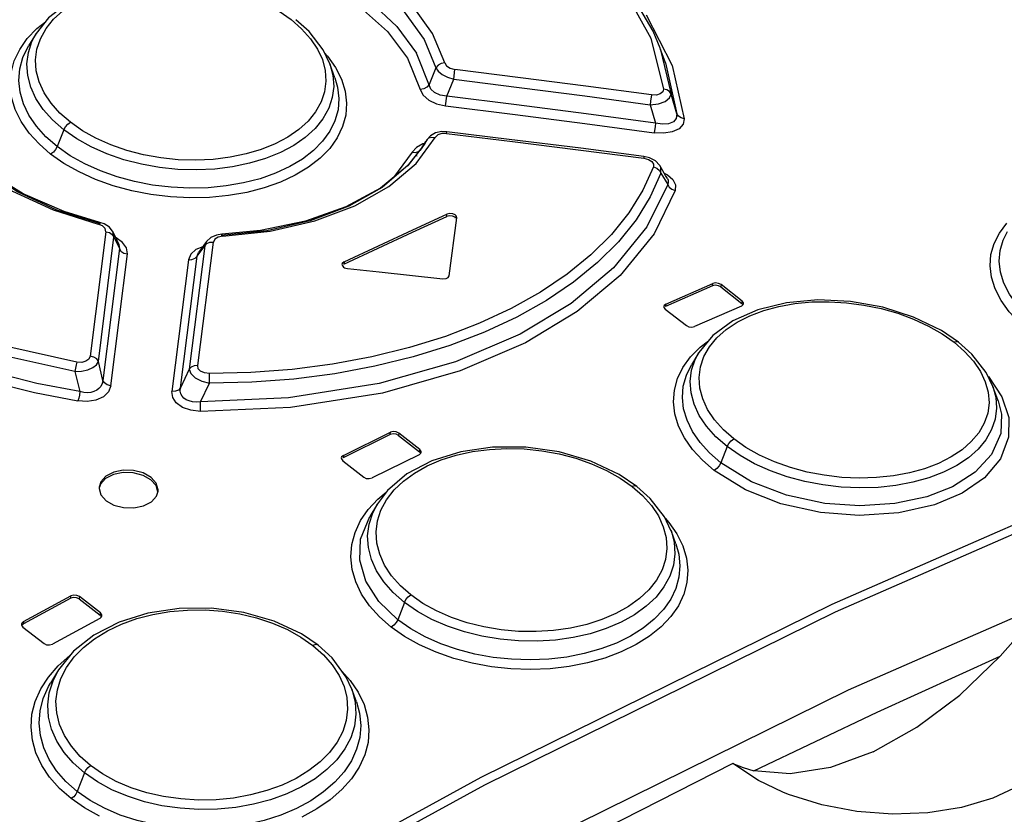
# Model space of a CAD drawing. Extents: x 0 to 594, y 0 to 420.
# Tile 21 of 26: x 523.01 to 529.67, y 127.73 to 133.1. Entities that reach past the tile are written whole.
import ezdxf

# ---------------------------------------------------------------- set-up
doc = ezdxf.new("R2010")
doc.units = 0
doc.header["$LTSCALE"] = 32.67
doc.layers.get('0').update_dxf_attribs({"linetype": 'CONTINUOUS'})

msp = doc.modelspace()

# ---------------------------------------------------------------- linework, layer by layer
at = {"color": 9, "linetype": 'CONTINUOUS'}
for p, q in [((527.0937, 133.3233), (527.283, 132.9783)), ((523.1308, 133.043), (523.1887, 133.0887)), ((524.8501, 133.1032), (524.9214, 133.0409)), ((523.066, 132.9752), (523.1308, 133.043)), ((523.1548, 132.9744), (523.1926, 133.0427)), ((523.0147, 132.9019), (523.066, 132.9752)), ((523.0977, 132.9556), (523.1257, 133.0092)), ((523.1313, 132.9037), (523.1548, 132.9744)), ((527.283, 132.9783), (527.3695, 132.633)), ((525.0769, 132.8797), (525.0976, 132.857)), ((527.3481, 132.909), (527.4204, 132.6)), ((525.0617, 132.8328), (525.0811, 132.7603)), ((525.0976, 132.857), (525.1518, 132.7797)), ((527.3835, 132.8114), (527.4594, 132.4667)), ((525.8302, 132.7772), (525.7834, 132.6642)), ((525.9504, 132.7011), (525.9588, 132.7671)), ((525.9039, 132.5863), (525.9504, 132.7011)), ((525.8957, 132.5204), (525.9039, 132.5863)), ((527.4594, 132.4667), (527.4204, 132.6)), ((527.2793, 132.5278), (527.3158, 132.4039)), ((523.3125, 132.3583), (523.2686, 132.2448)), ((525.9027, 132.3334), (525.9044, 132.3453)), ((525.6954, 132.1309), (525.8257, 132.3073)), ((525.7273, 132.2246), (525.7618, 132.2795)), ((525.7704, 132.2932), (525.7685, 132.2901)), ((525.8023, 132.3095), (525.8258, 132.3074)), ((525.8423, 132.3236), (525.8257, 132.3073)), ((525.87, 132.333), (525.8423, 132.3236)), ((525.9027, 132.3334), (525.87, 132.333)), ((525.6981, 132.2397), (525.6698, 132.2067)), ((525.7419, 132.2628), (525.6981, 132.2397)), ((525.7133, 132.2111), (525.7273, 132.2246)), ((525.7274, 132.2246), (525.7298, 132.2289)), ((525.7527, 132.265), (525.7419, 132.2628)), ((525.6698, 132.2067), (525.5437, 132.0353)), ((527.2368, 132.1784), (527.2354, 132.1668)), ((527.2354, 132.1668), (527.2676, 132.1585)), ((525.5118, 131.9747), (525.6954, 132.1309)), ((527.3026, 132.127), (527.3022, 132.1076)), ((527.3421, 132.0841), (527.3525, 132.0653)), ((527.3525, 132.0653), (527.3979, 131.9892)), ((525.2811, 131.8436), (525.5118, 131.9747)), ((525.9034, 131.7731), (525.905, 131.7888)), ((523.5741, 131.7087), (523.5459, 131.7203)), ((523.5533, 131.7305), (523.546, 131.7202)), ((523.5571, 131.7319), (523.5533, 131.7305)), ((529.6415, 131.6603), (529.6922, 131.7264)), ((523.5981, 131.6689), (523.4919, 130.8281)), ((523.5469, 130.7915), (523.6523, 131.6321)), ((523.6407, 131.65), (523.6523, 131.6321)), ((523.6523, 131.6321), (523.6885, 131.5557)), ((523.7103, 131.5972), (523.6668, 131.6271)), ((524.3339, 131.6182), (524.3245, 131.5992)), ((524.3566, 131.6325), (524.3339, 131.6182)), ((524.3881, 131.6385), (524.3566, 131.6325)), ((524.3838, 131.6495), (524.3811, 131.6516)), ((524.3879, 131.6385), (524.3838, 131.6495)), ((523.6885, 131.5557), (523.5759, 130.6641)), ((524.2662, 131.5745), (524.1613, 130.7391)), ((524.2525, 131.5676), (524.2058, 131.548)), ((524.2147, 131.5043), (524.2662, 131.5745)), ((524.2189, 130.7636), (524.3245, 131.5992)), ((524.2784, 131.603), (524.2662, 131.5745)), ((524.3004, 131.5977), (524.3245, 131.5992)), ((523.6309, 130.6277), (523.7426, 131.5187)), ((524.1565, 131.4796), (524.0447, 130.5886)), ((524.1021, 130.613), (524.2147, 131.5043)), ((524.2147, 131.5043), (524.2243, 131.5292)), ((525.2083, 131.4647), (525.2067, 131.449)), ((527.7014, 131.303), (527.703, 131.3188)), ((527.7591, 131.3117), (527.7575, 131.2959)), ((527.3857, 131.1793), (527.3842, 131.1636)), ((527.9002, 131.1845), (527.9017, 131.2002)), ((527.5526, 130.8226), (527.6172, 130.8879)), ((527.6172, 130.8879), (527.6736, 130.9307)), ((527.6426, 130.8244), (527.6802, 130.8906)), ((529.3349, 130.922), (529.4062, 130.8599)), ((529.3651, 130.9212), (529.365, 130.9213)), ((527.5014, 130.7517), (527.5526, 130.8226)), ((527.6194, 130.7556), (527.6426, 130.8244)), ((523.5759, 130.6641), (523.5469, 130.7915)), ((523.3882, 130.7242), (523.4213, 130.5882)), ((524.1613, 130.7391), (524.1021, 130.613)), ((529.567, 130.6893), (529.6587, 130.5537)), ((524.2376, 130.5191), (524.2987, 130.6447)), ((529.5465, 130.6542), (529.5661, 130.5831)), ((525.5212, 130.2969), (525.5228, 130.3127)), ((525.5791, 130.3072), (525.5775, 130.2914)), ((527.8001, 130.2164), (527.7576, 130.1066)), ((525.2038, 130.1562), (525.2023, 130.1405)), ((525.7201, 130.18), (525.7217, 130.1958)), ((525.4368, 129.861), (525.493, 129.907)), ((527.1571, 129.9469), (527.2284, 129.8845)), ((525.3716, 129.7907), (525.4368, 129.861)), ((525.4027, 129.7683), (525.4338, 129.8285)), ((525.4585, 129.7864), (525.4964, 129.8568)), ((525.3203, 129.7155), (525.3716, 129.7907)), ((527.3806, 129.7319), (527.4062, 129.7038)), ((527.4062, 129.7038), (527.4603, 129.6257)), ((527.3684, 129.6744), (527.3877, 129.6005)), ((523.3599, 129.1904), (523.3615, 129.2062)), ((523.4179, 129.2023), (523.4164, 129.1865)), ((525.6168, 129.1628), (525.5714, 129.0455)), ((523.559, 129.0751), (523.5606, 129.0909)), ((523.0409, 129.0329), (523.0393, 129.0171)), ((524.9981, 128.8713), (525.0694, 128.8086)), ((523.2089, 128.6578), (523.2749, 128.7337)), ((523.2399, 128.6315), (523.2775, 128.7057)), ((523.2934, 128.6483), (523.3316, 128.723)), ((525.1936, 128.6974), (525.2504, 128.6341)), ((523.1568, 128.5773), (523.2089, 128.6578)), ((525.1756, 128.6691), (525.2089, 128.5946)), ((525.2504, 128.6341), (525.3043, 128.5545)), ((525.2089, 128.5946), (525.228, 128.5184)), ((525.2613, 128.575), (525.2837, 128.4882)), ((525.228, 128.5184), (525.2328, 128.4411)), ((523.4526, 128.0099), (523.4042, 127.8845))]:
    msp.add_line(p, q, dxfattribs=at)
at = {"color": 7, "linetype": 'CONTINUOUS'}
for p, q in [((524.9717, 133.0224), (524.8816, 133.1029)), ((525.0672, 132.8998), (524.9717, 133.0224)), ((527.3479, 132.9095), (527.3004, 133.0253)), ((523.1257, 133.0092), (523.0746, 132.9252)), ((525.1131, 132.8046), (525.0672, 132.8998)), ((527.3835, 132.8114), (527.3481, 132.9091)), ((525.1472, 132.7105), (525.1133, 132.8042)), ((525.87, 132.3463), (525.8279, 132.3377)), ((525.9044, 132.3453), (525.87, 132.3463)), ((525.7618, 132.2795), (525.7298, 132.2289)), ((525.7685, 132.2901), (525.7525, 132.2624)), ((525.7704, 132.2933), (525.7618, 132.2795)), ((525.7928, 132.3183), (525.7704, 132.2933)), ((525.8279, 132.3377), (525.7928, 132.3183)), ((525.7519, 132.2613), (525.6378, 132.1156)), ((525.7518, 132.2614), (525.6432, 132.1201)), ((525.7525, 132.2624), (525.7518, 132.2614)), ((525.7021, 132.1797), (525.7018, 132.1791)), ((527.2739, 132.1699), (527.2368, 132.1784)), ((527.3156, 132.1484), (527.2739, 132.1699)), ((527.343, 132.1194), (527.3156, 132.1484)), ((525.6378, 132.1156), (525.4541, 131.9641)), ((525.6432, 132.1201), (525.4655, 131.9686)), ((527.3451, 132.1159), (527.343, 132.1194)), ((527.3835, 132.0499), (527.345, 132.1161)), ((527.3959, 132.0284), (527.3835, 132.0499)), ((525.9221, 131.7773), (525.9034, 131.7731)), ((525.9237, 131.793), (525.905, 131.7888)), ((525.9207, 131.3706), (525.9707, 131.764)), ((525.9426, 131.7749), (525.9221, 131.7773)), ((525.9441, 131.7907), (525.9237, 131.793)), ((525.9596, 131.7666), (525.9426, 131.7749)), ((525.9612, 131.7824), (525.9441, 131.7907)), ((525.9653, 131.7609), (525.9596, 131.7666)), ((525.9707, 131.764), (525.9707, 131.7644)), ((523.5612, 131.7217), (523.5545, 131.7238)), ((523.5853, 131.7221), (523.5571, 131.7318)), ((523.621, 131.6991), (523.5853, 131.7221)), ((523.6459, 131.666), (523.621, 131.6991)), ((523.6843, 131.585), (523.6459, 131.666)), ((524.3071, 131.6296), (524.2785, 131.6031)), ((524.3459, 131.6463), (524.3071, 131.6296)), ((524.3811, 131.6516), (524.3459, 131.6463)), ((524.687, 131.6753), (524.3765, 131.6425)), ((524.6445, 131.6767), (524.3811, 131.6516)), ((524.2784, 131.603), (524.2243, 131.5292)), ((525.1944, 131.4482), (525.195, 131.4422)), ((525.195, 131.4422), (525.2039, 131.4301)), ((525.2039, 131.4301), (525.2117, 131.4253)), ((525.2117, 131.4253), (525.2209, 131.4219)), ((525.2209, 131.4219), (525.2311, 131.42)), ((527.7014, 131.303), (527.3842, 131.1636)), ((527.3857, 131.1793), (527.703, 131.3188)), ((527.7575, 131.2959), (527.9002, 131.1845)), ((527.9017, 131.2002), (527.7591, 131.3117)), ((527.372, 131.1635), (527.3725, 131.1576)), ((527.3725, 131.1576), (527.3815, 131.1456)), ((527.8975, 131.1668), (527.5802, 131.0274)), ((527.8975, 131.1668), (527.9091, 131.1761)), ((527.9051, 131.1779), (527.9002, 131.1845)), ((527.9107, 131.1883), (527.9017, 131.2002)), ((527.9091, 131.1761), (527.9112, 131.1825)), ((527.9112, 131.1825), (527.9107, 131.1883)), ((527.3815, 131.1456), (527.5241, 131.0342)), ((529.3651, 130.9212), (529.2493, 131.0001)), ((529.456, 130.8401), (529.3651, 130.9212)), ((527.6096, 130.8528), (527.5593, 130.7701)), ((529.5519, 130.7176), (529.456, 130.8401)), ((529.5979, 130.6225), (529.5519, 130.7176)), ((529.633, 130.5257), (529.598, 130.6222)), ((525.5212, 130.2969), (525.2023, 130.1405)), ((525.2038, 130.1562), (525.5228, 130.3127)), ((525.5775, 130.2914), (525.7201, 130.18)), ((525.7217, 130.1958), (525.5791, 130.3072)), ((525.7173, 130.1607), (525.3984, 130.0042)), ((525.7173, 130.1607), (525.729, 130.1709)), ((525.7252, 130.1731), (525.7201, 130.18)), ((525.7306, 130.1836), (525.7217, 130.1958)), ((525.729, 130.1709), (525.7311, 130.1775)), ((525.7311, 130.1775), (525.7306, 130.1836)), ((525.19, 130.1392), (525.1905, 130.1331)), ((525.1905, 130.1331), (525.1994, 130.1209)), ((525.1994, 130.1209), (525.342, 130.0095)), ((527.1897, 129.9471), (527.0705, 130.0274)), ((523.9366, 129.9533), (523.9018, 129.9921)), ((523.949, 129.9104), (523.9366, 129.9533)), ((527.2801, 129.8661), (527.1897, 129.9471)), ((523.5636, 129.8893), (523.5987, 129.8498)), ((523.9396, 129.881), (523.9506, 129.9155)), ((525.4338, 129.8285), (525.3819, 129.743)), ((527.3758, 129.7419), (527.2801, 129.8661)), ((527.4201, 129.6492), (527.3758, 129.7419)), ((527.4533, 129.5578), (527.4203, 129.6487)), ((523.3599, 129.1904), (523.0393, 129.0171)), ((523.0409, 129.0329), (523.3615, 129.2062)), ((523.4164, 129.1865), (523.559, 129.0751)), ((523.5606, 129.0909), (523.4179, 129.2023)), ((523.5694, 129.0785), (523.5606, 129.0909)), ((523.0268, 129.0147), (523.0274, 129.0085)), ((523.0393, 129.0171), (523.0276, 129.0062)), ((523.556, 129.0542), (523.2354, 128.8809)), ((523.556, 129.0542), (523.5678, 129.0652)), ((523.5641, 129.068), (523.559, 129.0751)), ((523.5678, 129.0652), (523.57, 129.0722)), ((523.57, 129.0722), (523.5694, 129.0785)), ((523.0274, 129.0085), (523.0363, 128.996)), ((523.0363, 128.996), (523.1789, 128.8845)), ((525.033, 128.8727), (524.9199, 128.9489)), ((525.1271, 128.7874), (525.0331, 128.8727)), ((523.2776, 128.7057), (523.2238, 128.6173)), ((525.2924, 128.4892), (525.2613, 128.575)), ((526.1858, 127.3704), (528.6207, 128.5722))]:
    msp.add_line(p, q, dxfattribs=at)
for points in [[(527.3004, 133.0253), (527.1185, 133.3334), (526.8623, 133.628), (526.5381, 133.9021), (526.1537, 134.1489), (525.7191, 134.362), (525.2456, 134.5357), (524.8037, 134.6528)], [(524.7647, 133.1821), (524.5757, 133.2731), (524.3654, 133.3379), (524.1437, 133.374), (523.9209, 133.3796), (523.7073, 133.3549), (523.5124, 133.301), (523.3444, 133.2203), (523.2102, 133.1159), (523.1257, 133.0092)], [(527.2368, 132.1784), (526.8108, 132.2332), (526.3255, 132.2939), (525.9044, 132.3453)], [(523.5478, 131.7259), (523.2663, 131.8142), (522.9989, 131.9383), (522.7684, 132.0897)], [(523.5571, 131.7319), (523.315, 131.8048), (523.0381, 131.9247), (522.7979, 132.073)], [(525.4541, 131.9641), (525.2211, 131.8372), (524.9478, 131.7401), (524.6445, 131.6767)], [(525.4655, 131.9686), (525.2415, 131.8411), (524.9788, 131.7422), (524.687, 131.6753)], [(525.2067, 131.449), (525.4391, 131.5583), (525.6713, 131.6663), (525.9034, 131.7731)], [(525.2083, 131.4647), (525.4407, 131.574), (525.6729, 131.6821), (525.905, 131.7888)], [(525.9707, 131.7644), (525.9701, 131.7704), (525.9669, 131.7767), (525.9612, 131.7824)], [(525.2083, 131.4647), (525.1966, 131.4548), (525.1944, 131.4482)], [(525.2311, 131.42), (525.4468, 131.3975), (525.8779, 131.3507)], [(525.8779, 131.3507), (525.8983, 131.3518), (525.9138, 131.359), (525.9207, 131.3706)], [(527.7575, 131.2959), (527.7405, 131.3043), (527.72, 131.3069), (527.7014, 131.303)], [(527.7591, 131.3117), (527.742, 131.3201), (527.7216, 131.3226), (527.703, 131.3188)], [(527.3857, 131.1793), (527.3741, 131.1699), (527.372, 131.1635)], [(529.2493, 131.0001), (529.0618, 131.0918), (528.8533, 131.1587), (528.6336, 131.198), (528.4127, 131.2079), (528.2008, 131.1885), (528.007, 131.1404)], [(528.007, 131.1404), (527.8392, 131.066), (527.7042, 130.9679), (527.6096, 130.8527)], [(527.5241, 131.0342), (527.5412, 131.0259), (527.5616, 131.0234), (527.5802, 131.0274)], [(528.6207, 128.5722), (531.0411, 129.6291), (533.4386, 130.5372)], [(525.5775, 130.2914), (525.5605, 130.2996), (525.5399, 130.3016), (525.5212, 130.2969)], [(525.5791, 130.3072), (525.562, 130.3154), (525.5415, 130.3174), (525.5228, 130.3127)], [(525.2039, 130.1562), (525.1921, 130.1459), (525.19, 130.1392)], [(527.0705, 130.0274), (526.8784, 130.1179), (526.6645, 130.1806), (526.4392, 130.2128), (526.2134, 130.213), (525.9976, 130.1818), (525.8018, 130.1203)], [(525.8018, 130.1203), (525.6344, 130.0318), (525.5024, 129.9195), (525.4338, 129.8285)], [(523.9034, 130.0079), (523.85, 130.0377), (523.785, 130.0545), (523.7155, 130.0563), (523.6502, 130.0427), (523.5968, 130.0151), (523.5625, 129.9771), (523.5515, 129.9425)], [(523.9018, 129.9921), (523.8487, 130.0218), (523.7831, 130.0388), (523.7143, 130.0406), (523.6489, 130.0271), (523.5956, 129.9996), (523.5611, 129.9617), (523.5546, 129.9415)], [(523.9506, 129.9155), (523.9511, 129.9247), (523.9385, 129.9685), (523.9034, 130.0079)], [(525.342, 130.0095), (525.3591, 130.0013), (525.3796, 129.9994), (525.3984, 130.0042)], [(523.5515, 129.9425), (523.551, 129.9332), (523.5636, 129.8893)], [(523.5987, 129.8498), (523.652, 129.8201), (523.7171, 129.8034), (523.7866, 129.8018), (523.852, 129.8155), (523.9053, 129.8431), (523.9396, 129.881)], [(523.4164, 129.1865), (523.3993, 129.1945), (523.3787, 129.1959), (523.3599, 129.1904)], [(523.4179, 129.2023), (523.4008, 129.2103), (523.3803, 129.2117), (523.3615, 129.2062)], [(524.9199, 128.9489), (524.7354, 129.0354), (524.5299, 129.0945), (524.3126, 129.1237), (524.0933, 129.1221), (523.8818, 129.0901), (523.687, 129.0291)], [(523.0409, 129.0329), (523.029, 129.0217), (523.0268, 129.0147)], [(523.687, 129.0291), (523.5169, 128.9419), (523.3781, 128.8321), (523.2775, 128.7057)], [(529.8153, 128.9942), (529.9562, 128.8636), (530.0588, 128.7222), (530.1192, 128.5755), (530.1358, 128.4281), (530.1083, 128.2856), (530.0375, 128.1508), (529.9259, 128.0288), (529.7762, 127.923), (529.5964, 127.8385), (529.3853, 127.7755)], [(529.8153, 128.9942), (529.7329, 128.895), (529.6471, 128.7991)], [(523.1789, 128.8845), (523.1962, 128.8766), (523.2164, 128.8753), (523.2354, 128.8809)], [(525.2611, 128.5755), (525.2239, 128.6563), (525.1271, 128.7874)], [(527.9816, 128.0244), (528.8152, 128.4203), (529.6471, 128.7991)], [(528.7886, 128.1525), (529.0836, 128.3179), (529.3734, 128.5362), (529.6471, 128.7991)], [(528.7886, 128.1525), (528.4994, 128.0462), (528.2271, 128.003), (527.9816, 128.0244)], [(527.8378, 128.0742), (525.9649, 127.1192), (524.0898, 126.0819)], [(528.1769, 127.8799), (528.0123, 127.9593), (527.8378, 128.0742)], [(527.8378, 128.0742), (527.9075, 128.0458), (527.9816, 128.0244)], [(529.3853, 127.7755), (529.1584, 127.7392), (528.9191, 127.7297), (528.6777, 127.7477), (528.4402, 127.793), (528.2152, 127.8645), (528.1769, 127.8799)]]:
    msp.add_lwpolyline(points, dxfattribs=at)
at = {"color": 9, "linetype": 'CONTINUOUS'}
for points in [[(525.8901, 132.8106), (525.8078, 133.0103), (525.6685, 133.2019), (525.4771, 133.3793), (525.2398, 133.5368), (524.9644, 133.6692), (524.6597, 133.7719)], [(524.6383, 133.7083), (524.9325, 133.6089), (525.1994, 133.4807), (525.4298, 133.3278), (525.6156, 133.1555), (525.7506, 132.9699), (525.8302, 132.7772)], [(524.5862, 133.5995), (524.8991, 133.497), (525.1619, 133.3715), (525.3864, 133.2231), (525.5663, 133.0571), (525.6991, 132.8758)], [(524.566, 133.5358), (524.8531, 133.4425), (525.1043, 133.3251), (525.3209, 133.1856), (525.503, 133.0224), (525.6375, 132.8433), (525.7235, 132.6314)], [(523.1926, 133.0427), (523.2436, 133.1066), (523.3057, 133.164), (523.3797, 133.2158), (523.4657, 133.2618), (523.5606, 133.3001), (523.6624, 133.33), (523.7709, 133.3516), (523.8856, 133.3645), (524.0033, 133.3686), (524.1213, 133.3636), (524.2395, 133.3498), (524.3561, 133.3273), (524.4687, 133.2966), (524.5762, 133.258), (524.6771, 133.2122), (524.7689, 133.1602), (524.8501, 133.1032)], [(527.2531, 133.1361), (527.4288, 132.7942), (527.5103, 132.4331)], [(524.9214, 133.0409), (524.981, 132.9746), (525.0281, 132.9046), (525.0617, 132.8328)], [(523.3125, 132.3583), (523.2365, 132.425), (523.1738, 132.4957), (523.1245, 132.5699), (523.0891, 132.647), (523.0686, 132.7256), (523.0633, 132.8039), (523.073, 132.8809), (523.0977, 132.9556)], [(523.2238, 132.1943), (523.1454, 132.2626), (523.0783, 132.3365), (523.0243, 132.415), (522.9844, 132.4964), (522.9597, 132.5793), (522.9504, 132.6622), (522.9565, 132.7442), (522.9779, 132.8245), (523.0147, 132.9019)], [(523.2686, 132.2448), (523.1922, 132.3116), (523.1281, 132.3829), (523.0772, 132.4578), (523.04, 132.5351), (523.0172, 132.6138), (523.009, 132.6925), (523.0153, 132.7705), (523.0361, 132.8465), (523.0746, 132.9252)], [(523.3575, 132.4089), (523.2862, 132.4713), (523.2268, 132.5383), (523.1797, 132.6092), (523.1463, 132.6822), (523.127, 132.7562), (523.122, 132.8307), (523.1313, 132.9037)], [(525.9039, 132.5863), (525.8579, 132.5931), (525.8209, 132.6096), (525.7954, 132.6339), (525.6991, 132.8758)], [(523.3882, 130.7242), (522.921, 130.8282), (522.4713, 130.9762), (522.0222, 131.183), (521.6373, 131.4254), (521.3038, 131.7126), (521.0453, 132.0291), (520.8565, 132.3986), (520.7729, 132.7675)], [(523.4018, 130.7872), (522.9285, 130.8929), (522.4813, 131.0416), (522.0454, 131.2444), (521.6739, 131.4799), (521.3522, 131.7575), (521.101, 132.0641), (520.9137, 132.4281), (520.8299, 132.7965)], [(525.1518, 132.7797), (525.1918, 132.6998), (525.2167, 132.6188), (525.2262, 132.538), (525.2204, 132.4581), (525.1991, 132.3799), (525.1625, 132.3044), (525.1114, 132.2328), (525.0467, 132.1664), (524.969, 132.1059), (524.879, 132.0518), (524.7783, 132.0049), (524.6687, 131.9659), (524.5511, 131.9354), (524.4267, 131.9137), (524.2976, 131.9012), (524.1659, 131.8981), (524.0336, 131.9045), (523.902, 131.9204), (523.7724, 131.9455), (523.6468, 131.9798), (523.5272, 132.0226), (523.4157, 132.0733), (523.314, 132.131), (523.2238, 132.1943)], [(525.1133, 132.8042), (525.1333, 132.7288), (525.1388, 132.652), (525.1292, 132.5767), (525.1046, 132.5036), (525.0654, 132.4335), (525.0124, 132.3678), (524.9464, 132.3074), (524.8681, 132.253), (524.7782, 132.205), (524.6782, 132.1643), (524.5699, 132.1317), (524.4549, 132.1079), (524.3346, 132.093), (524.2106, 132.0871), (524.0851, 132.0906), (523.9604, 132.1035), (523.8379, 132.1253), (523.7187, 132.156), (523.6049, 132.1953), (523.4982, 132.2426), (523.4004, 132.297), (523.3125, 132.3583)], [(525.0811, 132.7603), (525.0863, 132.6874), (525.0771, 132.616), (525.0538, 132.5469), (525.0161, 132.4801), (524.9652, 132.4174), (524.9032, 132.3609), (524.8294, 132.3097), (524.7433, 132.2639), (524.6484, 132.2255), (524.5467, 132.1949), (524.438, 132.1725), (524.3232, 132.1582), (524.2053, 132.1528), (524.0871, 132.1561), (523.9689, 132.1683), (523.8521, 132.1892), (523.7392, 132.2184), (523.6316, 132.2558), (523.5306, 132.3007), (523.4387, 132.3521), (523.3575, 132.4089)], [(525.89, 132.8106), (525.8658, 132.8061), (525.8447, 132.7944), (525.8302, 132.7772)], [(525.8302, 132.7772), (525.8457, 132.7539), (525.8727, 132.7322), (525.9088, 132.7141), (525.9504, 132.7011)], [(525.8901, 132.8106), (525.9024, 132.7909), (525.9273, 132.7752), (525.9588, 132.7671)], [(527.2881, 132.5941), (526.8452, 132.6531), (526.4021, 132.7108), (525.9588, 132.7671)], [(523.4213, 130.5882), (523.131, 130.6432), (522.8476, 130.7142), (522.5737, 130.8005), (522.312, 130.9015), (522.0647, 131.0164), (521.8334, 131.1444), (521.6196, 131.2849), (521.425, 131.4368), (521.2515, 131.5987), (521.1004, 131.7694), (520.9726, 131.9476), (520.8693, 132.1319), (520.7915, 132.3206), (520.7396, 132.5116), (520.7142, 132.7031)], [(525.1472, 132.7105), (525.1654, 132.6465), (525.1738, 132.5698), (525.1678, 132.494), (525.1471, 132.4201), (525.112, 132.3487), (525.0632, 132.281), (525.0014, 132.2181), (524.9273, 132.1607), (524.8416, 132.1094), (524.7456, 132.0649), (524.641, 132.0278), (524.5293, 131.999), (524.4116, 131.9786), (524.2893, 131.9667), (524.1644, 131.9637), (524.0387, 131.9697), (523.9139, 131.9846), (523.7916, 132.0082), (523.6733, 132.0402), (523.5603, 132.0804), (523.4542, 132.1283), (523.3565, 132.1832), (523.2686, 132.2448)], [(525.9504, 132.7011), (526.3936, 132.6447), (526.8365, 132.587), (527.2793, 132.5278)], [(520.6572, 132.6747), (520.683, 132.4814), (520.7356, 132.2877), (520.8147, 132.0961), (520.9197, 131.9086), (521.0495, 131.7276), (521.2028, 131.5544), (521.379, 131.3898), (521.5769, 131.2351), (521.7949, 131.0917), (522.0305, 130.9611), (522.2817, 130.8442), (522.5477, 130.7415), (522.8263, 130.6535), (523.1145, 130.5811), (523.4088, 130.525)], [(525.7834, 132.6642), (525.7689, 132.6472), (525.7478, 132.6356), (525.7235, 132.6314)], [(525.7235, 132.6314), (525.7435, 132.5921), (525.7814, 132.5591), (525.8333, 132.5346), (525.8959, 132.5204)], [(527.3695, 132.633), (527.3647, 132.6141), (527.3478, 132.6006), (527.3215, 132.5935), (527.2881, 132.5941)], [(527.4204, 132.6), (527.4099, 132.6163), (527.3922, 132.6279), (527.3695, 132.633)], [(527.3158, 132.4039), (526.8454, 132.4663), (526.3748, 132.5271), (525.9039, 132.5863)], [(527.2793, 132.5278), (527.3349, 132.5344), (527.381, 132.5506), (527.4108, 132.5736), (527.4204, 132.6)], [(527.2881, 132.5941), (527.2827, 132.5527), (527.2793, 132.5278)], [(525.8959, 132.5204), (526.3664, 132.4611), (526.8367, 132.4002), (527.3068, 132.3377)], [(527.5103, 132.4331), (527.5025, 132.3954), (527.4748, 132.3651), (527.4291, 132.3441), (527.3719, 132.3348), (527.3068, 132.3377)], [(527.4594, 132.4667), (527.455, 132.4346), (527.4361, 132.412), (527.4041, 132.3985), (527.3635, 132.3957), (527.3158, 132.4039)], [(527.5103, 132.433), (527.4881, 132.4382), (527.4703, 132.4499), (527.4594, 132.4667)], [(523.3125, 132.3583), (523.3234, 132.3786), (523.3392, 132.3963), (523.3575, 132.4089)], [(527.3158, 132.4039), (527.3126, 132.3797), (527.3071, 132.3377)], [(522.536, 132.2792), (522.7273, 132.1002), (522.9647, 131.9442), (523.2406, 131.8162), (523.5459, 131.7203)], [(525.7685, 132.2901), (525.7823, 132.3033), (525.8023, 132.3095)], [(525.9027, 132.3334), (526.3472, 132.2792), (526.7914, 132.2237), (527.2354, 132.1668)], [(523.2686, 132.2448), (523.2578, 132.2246), (523.2421, 132.2069), (523.2238, 132.1943)], [(525.6698, 132.2067), (525.693, 132.2048), (525.7133, 132.2111)], [(527.2676, 132.1585), (527.2905, 132.1446), (527.3026, 132.127)], [(527.3022, 132.1076), (527.2307, 131.9498), (527.1354, 131.797), (527.0173, 131.6506), (526.8776, 131.5118), (526.7174, 131.3817), (526.5376, 131.2608), (526.3395, 131.15), (526.1243, 131.05), (525.8941, 130.9616), (525.6508, 130.8858), (525.3957, 130.8228), (525.1301, 130.7732), (524.8567, 130.7376), (524.5781, 130.7163), (524.2974, 130.7098)], [(527.3022, 132.1076), (527.3244, 132.099), (527.3421, 132.0841)], [(527.3525, 132.0653), (527.3508, 132.1037), (527.3451, 132.1159)], [(527.3525, 132.0653), (527.2801, 131.905), (527.1837, 131.7499), (527.0641, 131.6011), (526.9225, 131.4601), (526.76, 131.3278), (526.5776, 131.2049), (526.3764, 131.0921), (526.158, 130.9904), (525.9242, 130.9006), (525.6767, 130.8233), (525.4171, 130.7592), (525.1469, 130.7088), (524.8685, 130.6727), (524.585, 130.6512), (524.2987, 130.6447)], [(527.3747, 132.0651), (527.397, 132.0545), (527.4332, 132.0224)], [(527.3959, 132.0284), (527.4007, 132.0169), (527.402, 132.0032), (527.3979, 131.9892)], [(527.4332, 132.0224), (527.4508, 131.9861), (527.4484, 131.9478)], [(527.3979, 131.9892), (527.2571, 131.7015), (527.0318, 131.4243), (526.7458, 131.1848), (526.4008, 130.9772), (525.9633, 130.7897), (525.446, 130.6418), (524.8337, 130.5448), (524.2376, 130.5191)], [(527.4484, 131.9478), (527.3054, 131.6544), (527.0764, 131.3725), (526.7864, 131.1294), (526.4366, 130.9187), (525.9931, 130.7286), (525.4683, 130.5785), (524.8455, 130.48), (524.2381, 130.4541)], [(527.3979, 131.9892), (527.4082, 131.9708), (527.4258, 131.9561), (527.4482, 131.9475)], [(524.3881, 131.6385), (524.7099, 131.6725), (525.0109, 131.7417), (525.2811, 131.8436)], [(523.5981, 131.6689), (523.5936, 131.6899), (523.5741, 131.7087)], [(523.5981, 131.6689), (523.6216, 131.6628), (523.6407, 131.65)], [(523.6523, 131.6321), (523.6475, 131.6624), (523.6459, 131.666)], [(529.8538, 130.9867), (529.7752, 131.0547), (529.708, 131.1275), (529.6537, 131.2036), (529.6136, 131.2819), (529.5886, 131.3608), (529.5789, 131.439), (529.5845, 131.5155), (529.6054, 131.5895), (529.6415, 131.6603)], [(529.9022, 131.0387), (529.8256, 131.1051), (529.7614, 131.1751), (529.7102, 131.2478), (529.6727, 131.3219), (529.6496, 131.3964), (529.6409, 131.4704), (529.6466, 131.5427), (529.6668, 131.6125), (529.6957, 131.6699)], [(523.6843, 131.585), (523.6857, 131.5816), (523.6885, 131.5557)], [(523.6885, 131.5557), (523.6996, 131.5382), (523.7185, 131.5252), (523.7426, 131.5188)], [(523.7426, 131.5187), (523.7366, 131.5603), (523.7103, 131.5972)], [(524.2058, 131.548), (524.1719, 131.5176), (524.1565, 131.4796)], [(524.2662, 131.5745), (524.2801, 131.5889), (524.3004, 131.5977)], [(524.1565, 131.4796), (524.1799, 131.481), (524.2004, 131.4896), (524.2147, 131.5043)], [(527.868, 131.0577), (527.9533, 131.1009), (528.0481, 131.1367), (528.1496, 131.1642), (528.2581, 131.1834), (528.3726, 131.194), (528.4902, 131.1959), (528.6081, 131.189), (528.7258, 131.1734), (528.8421, 131.1493), (528.9544, 131.1174), (529.0615, 131.0779), (529.1622, 131.0314), (529.2537, 130.9791), (529.3349, 130.922)], [(523.7542, 126.6761), (526.1355, 127.9805), (528.5106, 129.1509), (530.8719, 130.1838), (533.2122, 131.0758)], [(523.7804, 126.6261), (526.16, 127.9296), (528.5334, 129.0992), (530.893, 130.1313), (533.2316, 131.0227)], [(527.6802, 130.8906), (527.7312, 130.9525), (527.794, 131.0083), (527.868, 131.0577)], [(529.365, 130.9213), (529.3519, 130.9256), (529.3349, 130.922)], [(523.4919, 130.8281), (523.4822, 130.8073), (523.4617, 130.7928), (523.4338, 130.7859), (523.4018, 130.7872)], [(523.5469, 130.7915), (523.5356, 130.8089), (523.5163, 130.8219), (523.4919, 130.8281)], [(527.56, 130.7325), (527.5846, 130.8053), (527.6096, 130.8527)], [(529.4062, 130.8599), (529.4657, 130.7941), (529.5129, 130.7249), (529.5465, 130.6542)], [(523.3882, 130.7242), (523.4332, 130.7263), (523.4747, 130.7353), (523.5098, 130.7502), (523.5344, 130.7694), (523.5469, 130.7915)], [(523.4018, 130.7872), (523.3967, 130.7694), (523.3919, 130.7473), (523.3882, 130.7242)], [(524.2189, 130.7636), (524.1957, 130.7621), (524.1754, 130.7536), (524.1613, 130.7391)], [(524.2974, 130.7098), (524.2641, 130.7142), (524.2385, 130.7259), (524.2228, 130.7429), (524.2189, 130.7636)], [(527.7116, 130.0555), (527.6332, 130.1237), (527.5661, 130.1972), (527.5119, 130.2749), (527.472, 130.3553), (527.4472, 130.4369), (527.4377, 130.5183), (527.4436, 130.5984), (527.4649, 130.6765), (527.5014, 130.7517)], [(527.7576, 130.1066), (527.6812, 130.1732), (527.617, 130.2441), (527.566, 130.3183), (527.5287, 130.3947), (527.5058, 130.472), (527.4974, 130.5492), (527.5036, 130.6252), (527.5242, 130.699), (527.5593, 130.77)], [(527.8463, 130.2675), (527.7749, 130.3298), (527.7155, 130.3963), (527.6683, 130.4665), (527.6348, 130.5384), (527.6154, 130.6112), (527.6102, 130.6843), (527.6194, 130.7556)], [(524.1613, 130.7391), (524.1715, 130.7094), (524.2012, 130.6812), (524.2457, 130.6586), (524.2987, 130.6447)], [(524.2987, 130.6447), (524.299, 130.6681), (524.2986, 130.691), (524.2974, 130.7098)], [(527.8001, 130.2164), (527.724, 130.283), (527.6613, 130.3533), (527.6119, 130.4268), (527.5764, 130.5029), (527.5558, 130.5802), (527.5504, 130.6572), (527.56, 130.7325)], [(523.6309, 130.6277), (523.615, 130.5863), (523.5809, 130.5535), (523.5306, 130.5308), (523.4712, 130.5213), (523.4088, 130.525)], [(523.5759, 130.6641), (523.5719, 130.6421), (523.5633, 130.6236), (523.5508, 130.6085), (523.5353, 130.5967), (523.517, 130.5881), (523.4963, 130.5827), (523.4733, 130.5807), (523.4482, 130.5824), (523.4213, 130.5882)], [(523.6308, 130.6275), (523.6071, 130.6334), (523.5877, 130.6462), (523.5759, 130.6642)], [(529.598, 130.6222), (529.6172, 130.5509), (529.6229, 130.4756), (529.6136, 130.402), (529.5892, 130.3308), (529.5503, 130.2629), (529.4975, 130.1992), (529.4318, 130.1411), (529.3537, 130.0889), (529.264, 130.0433), (529.1643, 130.0049), (529.0562, 129.9747), (528.9414, 129.9531), (528.8213, 129.9404), (528.6975, 129.9366), (528.5723, 129.942), (528.4478, 129.9565), (528.3254, 129.9798), (528.2063, 130.0117), (528.0924, 130.052), (527.9858, 130.1), (527.888, 130.1549), (527.8001, 130.2164)], [(523.4213, 130.5882), (523.4179, 130.565), (523.4136, 130.5429), (523.4088, 130.525)], [(524.1021, 130.613), (524.0884, 130.5988), (524.0684, 130.5902), (524.0447, 130.5886)], [(524.2381, 130.4541), (524.1713, 130.4618), (524.1156, 130.4815), (524.0734, 130.5116), (524.0494, 130.5481), (524.0447, 130.5886)], [(524.2376, 130.5191), (524.2083, 130.5174), (524.1824, 130.5195), (524.1599, 130.5249), (524.1409, 130.5331), (524.1253, 130.5439), (524.1131, 130.5573), (524.1048, 130.5732), (524.1008, 130.5918), (524.1021, 130.613)], [(529.6587, 130.5537), (529.7049, 130.4132), (529.7041, 130.2791), (529.6481, 130.1328), (529.5405, 130.0057), (529.3893, 129.9015), (529.2021, 129.8223), (528.9623, 129.7677), (528.6939, 129.7491), (528.4316, 129.7695), (528.1633, 129.8294), (527.9245, 129.9234), (527.7116, 130.0555)], [(529.5661, 130.5831), (529.5715, 130.5117), (529.5627, 130.4421), (529.5396, 130.3748), (529.5023, 130.3101), (529.4517, 130.2495), (529.3897, 130.1951), (529.3158, 130.146), (529.23, 130.1026), (529.1353, 130.0665), (529.0336, 130.0384), (528.9252, 130.0182), (528.8106, 130.0062), (528.6929, 130.0028), (528.575, 130.008), (528.457, 130.0219), (528.3404, 130.0443), (528.2277, 130.0748), (528.1202, 130.1131), (528.0193, 130.1587), (527.9274, 130.2106), (527.8463, 130.2675)], [(524.2381, 130.4541), (524.2373, 130.4723), (524.2371, 130.495), (524.2376, 130.5191)], [(529.633, 130.5257), (529.6552, 130.4365), (529.6504, 130.3044), (529.5889, 130.1623), (529.4784, 130.0425), (529.3238, 129.9446), (529.15, 129.8768), (528.9335, 129.8308), (528.6974, 129.8153), (528.4599, 129.8322), (528.2015, 129.8874), (527.9651, 129.9785), (527.7576, 130.1066)], [(527.8001, 130.2164), (527.8113, 130.237), (527.8275, 130.255), (527.8463, 130.2675)], [(525.6845, 130.0372), (525.7708, 130.0856), (525.866, 130.1263), (525.9681, 130.1586), (526.0769, 130.1824), (526.1918, 130.1976), (526.3097, 130.2037), (526.4278, 130.2006), (526.5461, 130.1884), (526.6628, 130.1674), (526.7756, 130.138), (526.8831, 130.1004), (526.9841, 130.0553), (527.076, 130.0037), (527.1571, 129.9469)], [(527.7576, 130.1066), (527.7465, 130.086), (527.7304, 130.068), (527.7116, 130.0555)], [(525.4964, 129.8568), (525.5475, 129.9229), (525.61, 129.9829), (525.6845, 130.0372)], [(527.1897, 129.9471), (527.1752, 129.9516), (527.1571, 129.9469)], [(527.2284, 129.8845), (527.2879, 129.8177), (527.335, 129.747), (527.3684, 129.6744)], [(525.6168, 129.1628), (525.5408, 129.2296), (525.4783, 129.3006), (525.429, 129.3755), (525.3937, 129.4536), (525.3733, 129.5333), (525.368, 129.6131), (525.3778, 129.6918), (525.4027, 129.7683)], [(525.6606, 129.2128), (525.5894, 129.2753), (525.53, 129.3427), (525.483, 129.4143), (525.4497, 129.4881), (525.4305, 129.5632), (525.4255, 129.6391), (525.4349, 129.7137), (525.4585, 129.7864)], [(525.5277, 128.9955), (525.4484, 129.0648), (525.3813, 129.1397), (525.3276, 129.2188), (525.2882, 129.3011), (525.2639, 129.3853), (525.2549, 129.47), (525.2614, 129.554), (525.2833, 129.6363), (525.3203, 129.7155)], [(525.5714, 129.0455), (525.4438, 129.1682), (525.3563, 129.3064), (525.3157, 129.4484), (525.3209, 129.5897), (525.3819, 129.743)], [(527.4603, 129.6257), (527.5002, 129.5447), (527.5249, 129.4623), (527.5342, 129.3797), (527.5281, 129.298), (527.5067, 129.2179), (527.4699, 129.1402), (527.4184, 129.0661), (527.3533, 128.9972), (527.2754, 128.9341), (527.1853, 128.8775), (527.0843, 128.8278), (526.9738, 128.786), (526.8559, 128.7529), (526.7317, 128.7289), (526.6025, 128.714), (526.4703, 128.7087), (526.3372, 128.7131), (526.2051, 128.7272), (526.0758, 128.7507), (525.9507, 128.7835), (525.8314, 128.8252), (525.7199, 128.8751), (525.6181, 128.9322), (525.5277, 128.9955)], [(527.4203, 129.6487), (527.4411, 129.5694), (527.4465, 129.4911), (527.4367, 129.414), (527.4119, 129.339), (527.3723, 129.2669), (527.3189, 129.1988), (527.2526, 129.1361), (527.1738, 129.0792), (527.0833, 129.0288), (526.9828, 128.9858), (526.8744, 128.951), (526.7593, 128.9251), (526.6389, 128.908), (526.5148, 128.9002), (526.3892, 128.9019), (526.2641, 128.9131), (526.1415, 128.9336), (526.0224, 128.9631), (525.9087, 129.0014), (525.8022, 129.0478), (525.7046, 129.1017), (525.6168, 129.1628)], [(527.4533, 129.5578), (527.4724, 129.4893), (527.4807, 129.4109), (527.4744, 129.3334), (527.4535, 129.2575), (527.4182, 129.184), (527.3691, 129.1138), (527.3071, 129.0484), (527.2327, 128.9884), (527.1467, 128.9345), (527.0505, 128.8873), (526.9457, 128.8476), (526.8338, 128.8161), (526.7159, 128.7932), (526.5933, 128.7789), (526.4679, 128.7737), (526.3416, 128.7776), (526.2164, 128.7908), (526.0938, 128.8129), (525.9755, 128.8436), (525.8627, 128.8827), (525.7568, 128.9296), (525.6593, 128.9841), (525.5714, 129.0455)], [(527.3877, 129.6005), (527.3928, 129.5261), (527.3835, 129.453), (527.36, 129.3821), (527.3221, 129.3132), (527.2708, 129.248), (527.2076, 129.1886), (527.1333, 129.1351), (527.0475, 129.0873), (526.9522, 129.0465), (526.8502, 129.0137), (526.7411, 128.989), (526.6261, 128.9727), (526.5079, 128.9652), (526.3895, 128.9668), (526.2713, 128.9774), (526.1545, 128.9968), (526.0418, 129.0249), (525.9344, 129.0611), (525.8335, 129.1053), (525.7418, 129.1562), (525.6606, 129.2128)], [(525.6168, 129.1628), (525.6274, 129.1826), (525.6427, 129.2002), (525.6606, 129.2128)], [(523.6082, 128.9707), (523.7041, 129.0162), (523.8065, 129.0531), (523.9156, 129.0814), (524.0312, 129.101), (524.1497, 129.1111), (524.268, 129.1117), (524.3864, 129.1029), (524.5034, 129.0848), (524.6164, 129.0578), (524.724, 129.0222), (524.825, 128.9786), (524.9169, 128.9279), (524.9981, 128.8713)], [(525.5714, 129.0455), (525.5608, 129.0257), (525.5456, 129.0082), (525.5277, 128.9955)], [(523.3316, 128.723), (523.3832, 128.7936), (523.446, 128.8581), (523.5211, 128.9173), (523.6075, 128.9702)], [(525.033, 128.8727), (525.0172, 128.8771), (524.9981, 128.8713)], [(523.2749, 128.7337), (523.3541, 128.8034), (523.3568, 128.8053)], [(525.0694, 128.8086), (525.1287, 128.7411), (525.1756, 128.6691)], [(523.4042, 127.8845), (523.3277, 127.9518), (523.2642, 128.024), (523.2139, 128.1003), (523.177, 128.1802), (523.1543, 128.2627), (523.1461, 128.3465), (523.1527, 128.4302), (523.174, 128.5127), (523.2098, 128.593), (523.2238, 128.6173)], [(523.4526, 128.0099), (523.3769, 128.0767), (523.3145, 128.1484), (523.2654, 128.2246), (523.2302, 128.3044), (523.21, 128.3865), (523.2048, 128.4692), (523.2148, 128.5512), (523.2399, 128.6315)], [(523.4941, 128.0586), (523.4231, 128.1213), (523.3639, 128.1893), (523.3171, 128.2621), (523.2839, 128.3376), (523.2649, 128.415), (523.26, 128.494), (523.2696, 128.5719), (523.2934, 128.6483)], [(523.3628, 127.8358), (523.284, 127.905), (523.2172, 127.9802), (523.1637, 128.0605), (523.1243, 128.1447), (523.1, 128.2314), (523.0911, 128.3193), (523.0976, 128.4071), (523.1196, 128.4934), (523.1568, 128.5773)], [(525.3043, 128.5545), (525.3439, 128.4714), (525.3683, 128.3864), (525.3772, 128.3007), (525.3708, 128.2154), (525.3489, 128.1312), (525.3116, 128.049), (525.2597, 127.9703), (525.1942, 127.8964), (525.1154, 127.8279), (525.0243, 127.7657), (524.9225, 127.7107)], [(525.2924, 128.4892), (525.3134, 128.4125), (525.3214, 128.331), (525.3148, 128.2498), (525.2936, 128.1699), (525.2579, 128.0918), (525.2083, 128.0169), (525.1457, 127.9463), (525.0705, 127.8809), (524.9837, 127.8216), (524.8867, 127.7689), (524.7812, 127.724), (524.6688, 127.6875), (524.5502, 127.6596), (524.4269, 127.6407), (524.3011, 127.6311), (524.1746, 127.631), (524.0492, 127.6406), (523.9266, 127.6596), (523.808, 127.6877), (523.695, 127.7248), (523.5889, 127.7703), (523.4915, 127.8237), (523.4042, 127.8845)], [(525.2837, 128.4882), (525.2888, 128.4069), (525.2787, 128.3264), (525.2534, 128.2476), (525.2134, 128.1714), (525.1595, 128.0989), (525.0924, 128.0315), (525.0128, 127.9699), (524.9217, 127.9147), (524.8208, 127.8671), (524.7121, 127.8279), (524.5968, 127.7975), (524.4761, 127.7762), (524.3516, 127.7644), (524.2253, 127.7623), (524.0998, 127.7703), (523.9769, 127.7879), (523.8578, 127.8149), (523.7442, 127.8512), (523.6379, 127.8961), (523.5404, 127.9491), (523.4526, 128.0099)], [(525.2328, 128.4411), (525.2233, 128.3647), (525.1995, 128.2902), (525.1614, 128.2172), (525.1097, 128.1476), (525.0462, 128.0835), (524.9713, 128.0253), (524.8849, 127.9726), (524.7894, 127.9271), (524.6866, 127.8896), (524.5768, 127.8602), (524.4613, 127.8396), (524.3424, 127.828), (524.2236, 127.8259), (524.1051, 127.8331), (523.9881, 127.8497), (523.8752, 127.8753), (523.7676, 127.9097), (523.6668, 127.9524), (523.5751, 128.0024), (523.4941, 128.0586)], [(523.4526, 128.0099), (523.4627, 128.0289), (523.4771, 128.0459), (523.4941, 128.0586)], [(523.4042, 127.8845), (523.3941, 127.8655), (523.3797, 127.8485), (523.3628, 127.8358)], [(523.554, 127.7171), (523.4526, 127.7732), (523.3628, 127.8358)]]:
    msp.add_lwpolyline(points, dxfattribs=at)

doc.saveas('drawing.dxf')
